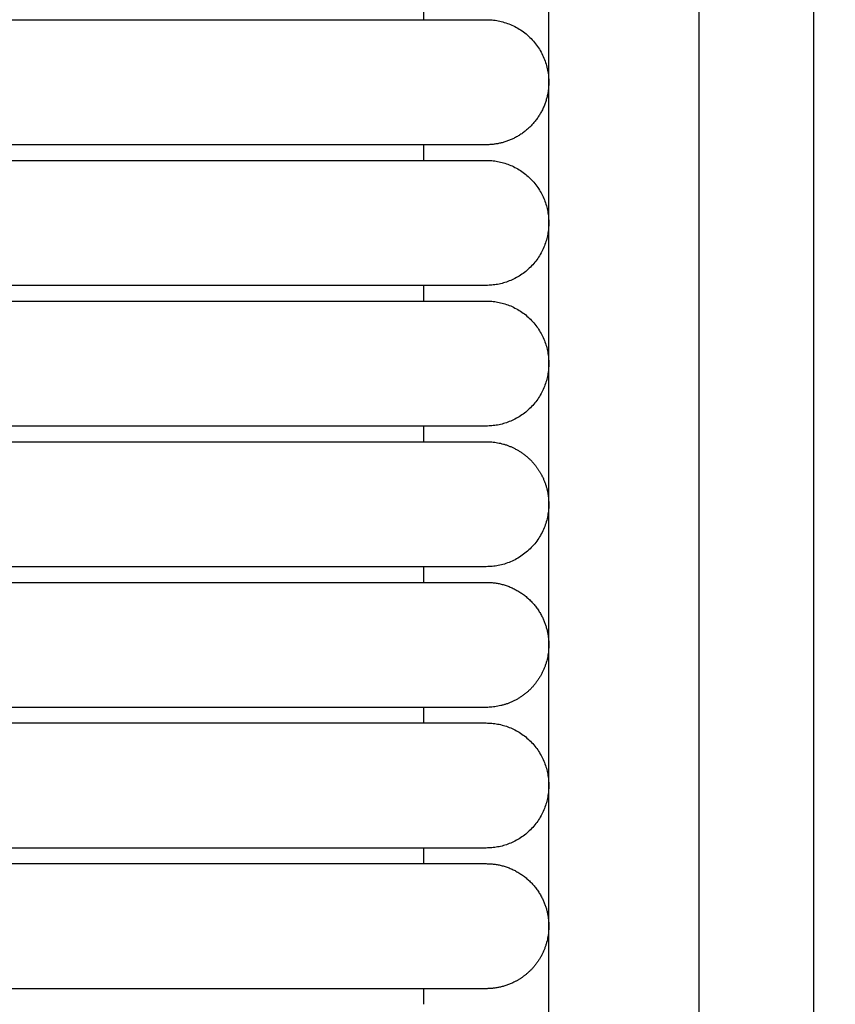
# Model space of a CAD drawing. Header units: millimetres. Extents: x -31695 to -19845, y -5614 to 7253.
# Tile 97 of 256: x -31380 to -31354, y 4982 to 5013. Entities that reach past the tile are written whole.
import ezdxf

# ---------------------------------------------------------------- set-up
doc = ezdxf.new("R2010")
doc.units = ezdxf.units.MM
doc.layers.add('2d', color=7, linetype='Continuous', true_color=0x000000)

msp = doc.modelspace()

# ---------------------------------------------------------------- linework, layer by layer
at = {"layer": '2d', "linetype": 'Continuous', "lineweight": -3}
msp.add_lwpolyline([(-31363.204, 4642.495), (-31363.204, 5407.495)], dxfattribs=at)
for points, knots in [([(-31357.749, 4624.902), (-31357.832, 4626.341), (-31357.901, 4627.78), (-31357.96, 4629.221), (-31358.024, 4630.779), (-31358.076, 4632.338), (-31358.12, 4633.897), (-31358.166, 4635.575), (-31358.204, 4637.252), (-31358.234, 4638.931), (-31358.268, 4640.756), (-31358.293, 4642.581), (-31358.313, 4644.407), (-31358.334, 4646.353), (-31358.349, 4648.299), (-31358.361, 4650.245), (-31358.373, 4652.277), (-31358.38, 4654.31), (-31358.385, 4656.342), (-31358.391, 4658.489), (-31358.393, 4660.636), (-31358.395, 4662.783), (-31358.397, 4666.01), (-31358.397, 4669.236), (-31358.397, 4672.463), (-31358.396, 4682.95), (-31358.396, 4693.438), (-31358.396, 4703.926), (-31358.396, 4715.826), (-31358.396, 4727.727), (-31358.396, 4739.627), (-31358.396, 4752.869), (-31358.396, 4766.11), (-31358.396, 4779.351), (-31358.396, 4793.947), (-31358.396, 4808.544), (-31358.396, 4823.14), (-31358.396, 4854.606), (-31358.396, 4886.071), (-31358.396, 4917.536), (-31358.396, 4950.544), (-31358.396, 4983.553), (-31358.396, 5016.561), (-31358.396, 5049.57), (-31358.396, 5082.578), (-31358.396, 5115.586), (-31358.396, 5131.318), (-31358.396, 5147.051), (-31358.396, 5162.784), (-31358.396, 5178.517), (-31358.396, 5194.251), (-31358.396, 5209.983), (-31358.396, 5217.281), (-31358.396, 5224.579), (-31358.396, 5231.877), (-31358.396, 5239.175), (-31358.396, 5246.473), (-31358.396, 5253.771), (-31358.396, 5259.091), (-31358.396, 5264.412), (-31358.396, 5269.732)], [0, 0, 0, 0, 4.32571, 4.32571, 4.32571, 9.006348, 9.006348, 9.006348, 14.041632, 14.041632, 14.041632, 19.519096, 19.519096, 19.519096, 25.35732, 25.35732, 25.35732, 31.454857, 31.454857, 31.454857, 37.895938, 37.895938, 37.895938, 47.575429, 47.575429, 47.575429, 79.038556, 79.038556, 79.038556, 114.740207, 114.740207, 114.740207, 154.464201, 154.464201, 154.464201, 198.253062, 198.253062, 198.253062, 292.648844, 292.648844, 292.648844, 391.674129, 391.674129, 391.674129, 490.698643, 490.698643, 490.698643, 537.896832, 537.896832, 537.896832, 585.096367, 585.096367, 585.096367, 606.990068, 606.990068, 606.990068, 628.884072, 628.884072, 628.884072, 644.845046, 644.845046, 644.845046, 644.845046]), ([(-31354.038, 4625.082), (-31354.121, 4626.499), (-31354.19, 4627.927), (-31354.249, 4629.346), (-31354.313, 4630.891), (-31354.365, 4632.436), (-31354.409, 4633.982), (-31354.456, 4635.649), (-31354.494, 4637.316), (-31354.525, 4638.984), (-31354.559, 4640.802), (-31354.585, 4642.619), (-31354.606, 4644.437), (-31354.628, 4646.378), (-31354.644, 4648.318), (-31354.656, 4650.259), (-31354.669, 4652.288), (-31354.677, 4654.317), (-31354.683, 4656.346), (-31354.69, 4658.491), (-31354.693, 4660.636), (-31354.695, 4662.782), (-31354.698, 4665.264), (-31354.699, 4667.746), (-31354.7, 4670.228), (-31354.7, 4670.972), (-31354.7, 4671.716), (-31354.7, 4672.46), (-31354.703, 4682.948), (-31354.706, 4693.436), (-31354.708, 4703.924), (-31354.71, 4715.824), (-31354.712, 4727.725), (-31354.714, 4739.626), (-31354.715, 4752.867), (-31354.717, 4766.109), (-31354.718, 4779.35), (-31354.719, 4793.947), (-31354.72, 4808.543), (-31354.721, 4823.14), (-31354.722, 4854.605), (-31354.723, 4886.07), (-31354.723, 4917.536), (-31354.723, 4950.544), (-31354.723, 4983.553), (-31354.723, 5016.561), (-31354.723, 5049.569), (-31354.723, 5082.578), (-31354.723, 5115.586), (-31354.723, 5131.319), (-31354.723, 5147.051), (-31354.722, 5162.784), (-31354.722, 5178.517), (-31354.721, 5194.251), (-31354.721, 5209.984), (-31354.72, 5217.282), (-31354.72, 5224.58), (-31354.719, 5231.878), (-31354.719, 5238.188), (-31354.718, 5244.497), (-31354.718, 5250.807)], [0, 0, 0, 0, 4.271346, 4.271346, 4.271346, 8.910793, 8.910793, 8.910793, 13.915218, 13.915218, 13.915218, 19.369775, 19.369775, 19.369775, 25.191998, 25.191998, 25.191998, 31.279337, 31.279337, 31.279337, 37.714779, 37.714779, 37.714779, 45.161136, 45.161136, 45.161136, 47.392834, 47.392834, 47.392834, 78.857016, 78.857016, 78.857016, 114.55941, 114.55941, 114.55941, 154.283912, 154.283912, 154.283912, 198.073133, 198.073133, 198.073133, 292.469323, 292.469323, 292.469323, 391.494727, 391.494727, 391.494727, 490.51936, 490.51936, 490.51936, 537.717708, 537.717708, 537.717708, 584.917492, 584.917492, 584.917492, 606.811354, 606.811354, 606.811354, 625.740521, 625.740521, 625.740521, 625.740521])]:
    msp.add_open_spline(points, degree=3, knots=knots, dxfattribs=at)
for points in [[(-31367.204, 5013.495), (-31367.204, 5013.745), (-31367.204, 5013.995)], [(-31400.898, 5013.495), (-31386.551, 5013.495), (-31372.204, 5013.495)], [(-31372.204, 5009.495), (-31380.974, 5009.495), (-31389.743, 5009.495)], [(-31367.204, 5008.995), (-31367.204, 5009.245), (-31367.204, 5009.495)], [(-31389.743, 5008.995), (-31380.974, 5008.995), (-31372.204, 5008.995)], [(-31372.204, 5004.995), (-31380.974, 5004.995), (-31389.743, 5004.995)], [(-31367.204, 5004.495), (-31367.204, 5004.745), (-31367.204, 5004.995)], [(-31389.743, 5004.495), (-31380.974, 5004.495), (-31372.204, 5004.495)], [(-31372.204, 5000.495), (-31380.974, 5000.495), (-31389.743, 5000.495)], [(-31367.204, 4999.995), (-31367.204, 5000.245), (-31367.204, 5000.495)], [(-31389.743, 4999.995), (-31380.974, 4999.995), (-31372.204, 4999.995)], [(-31372.204, 4995.995), (-31380.974, 4995.995), (-31389.743, 4995.995)], [(-31367.204, 4995.495), (-31367.204, 4995.745), (-31367.204, 4995.995)], [(-31400.898, 4995.495), (-31386.551, 4995.495), (-31372.204, 4995.495)], [(-31372.204, 4991.495), (-31380.974, 4991.495), (-31389.743, 4991.495)], [(-31367.204, 4990.995), (-31367.204, 4991.245), (-31367.204, 4991.495)], [(-31389.743, 4990.995), (-31380.974, 4990.995), (-31372.204, 4990.995)], [(-31372.204, 4986.995), (-31380.974, 4986.995), (-31389.743, 4986.995)], [(-31367.204, 4986.495), (-31367.204, 4986.745), (-31367.204, 4986.995)], [(-31400.898, 4986.495), (-31386.551, 4986.495), (-31372.204, 4986.495)], [(-31372.204, 4982.495), (-31380.974, 4982.495), (-31389.743, 4982.495)], [(-31367.204, 4981.995), (-31367.204, 4982.245), (-31367.204, 4982.495)]]:
    msp.add_open_spline(points, degree=2, dxfattribs=at)
for points, weights, knots in [([(-31372.204, 5013.495), (-31369.305, 5013.495), (-31367.255, 5013.495), (-31365.204, 5013.495), (-31365.204, 5013.495)], [1, 0.853553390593, 0.853553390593, 0.853553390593, 1], [0, 0, 0, 5.79899, 5.79899, 11.59798, 11.59798, 11.59798]), ([(-31365.204, 5013.495), (-31363.204, 5013.495), (-31363.204, 5011.495), (-31363.204, 5010.269), (-31364.296, 5009.713)], [1, 0.707106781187, 1, 0.797556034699, 0.874965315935], [12.566371, 12.566371, 12.566371, 15.707963, 15.707963, 17.879391, 17.879391, 17.879391]), ([(-31365.204, 5009.495), (-31365.204, 5009.495), (-31367.255, 5009.495), (-31369.305, 5009.495), (-31372.204, 5009.495)], [1, 0.853553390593, 0.853553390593, 0.853553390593, 1], [0, 0, 0, 5.79899, 5.79899, 11.59798, 11.59798, 11.59798]), ([(-31372.204, 5008.995), (-31369.305, 5008.995), (-31367.255, 5008.995), (-31365.204, 5008.995), (-31365.204, 5008.995)], [1, 0.853553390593, 0.853553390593, 0.853553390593, 1], [0, 0, 0, 5.79899, 5.79899, 11.59798, 11.59798, 11.59798]), ([(-31365.204, 5008.995), (-31363.204, 5008.995), (-31363.204, 5006.995), (-31363.204, 5004.995), (-31365.204, 5004.995)], [1, 0.707106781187, 1, 0.707106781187, 1], [12.566371, 12.566371, 12.566371, 15.707963, 15.707963, 18.849556, 18.849556, 18.849556]), ([(-31365.204, 5004.995), (-31365.204, 5004.995), (-31367.255, 5004.995), (-31369.305, 5004.995), (-31372.204, 5004.995)], [1, 0.853553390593, 0.853553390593, 0.853553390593, 1], [0, 0, 0, 5.79899, 5.79899, 11.59798, 11.59798, 11.59798]), ([(-31372.204, 5004.495), (-31369.305, 5004.495), (-31367.255, 5004.495), (-31365.204, 5004.495), (-31365.204, 5004.495)], [1, 0.853553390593, 0.853553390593, 0.853553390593, 1], [0, 0, 0, 5.79899, 5.79899, 11.59798, 11.59798, 11.59798]), ([(-31365.204, 5004.495), (-31363.204, 5004.495), (-31363.204, 5002.495), (-31363.204, 5000.495), (-31365.204, 5000.495)], [1, 0.707106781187, 1, 0.707106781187, 1], [6.283185, 6.283185, 6.283185, 9.424778, 9.424778, 12.566371, 12.566371, 12.566371]), ([(-31365.204, 5000.495), (-31365.204, 5000.495), (-31367.255, 5000.495), (-31369.305, 5000.495), (-31372.204, 5000.495)], [1, 0.853553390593, 0.853553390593, 0.853553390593, 1], [0, 0, 0, 5.79899, 5.79899, 11.59798, 11.59798, 11.59798]), ([(-31372.204, 4999.995), (-31369.305, 4999.995), (-31367.255, 4999.995), (-31365.204, 4999.995), (-31365.204, 4999.995)], [1, 0.853553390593, 0.853553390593, 0.853553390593, 1], [0, 0, 0, 5.79899, 5.79899, 11.59798, 11.59798, 11.59798]), ([(-31365.204, 4999.995), (-31364.376, 4999.995), (-31363.79, 4999.409), (-31363.566, 4999.185), (-31363.422, 4998.903)], [1, 0.853553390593, 0.853553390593, 0.853553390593, 0.874965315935], [0, 0, 0, 1.656854, 1.656854, 2.290392, 2.290392, 2.290392]), ([(-31363.422, 4998.903), (-31363.204, 4998.475), (-31363.204, 4997.995), (-31363.204, 4995.995), (-31365.204, 4995.995)], [0.874965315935, 0.909550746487, 1, 0.707106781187, 1], [14.737798, 14.737798, 14.737798, 15.707963, 15.707963, 18.849556, 18.849556, 18.849556]), ([(-31365.204, 4995.995), (-31365.204, 4995.995), (-31367.255, 4995.995), (-31369.305, 4995.995), (-31372.204, 4995.995)], [1, 0.853553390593, 0.853553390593, 0.853553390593, 1], [0, 0, 0, 5.79899, 5.79899, 11.59798, 11.59798, 11.59798]), ([(-31372.204, 4995.495), (-31369.305, 4995.495), (-31367.255, 4995.495), (-31365.204, 4995.495), (-31365.204, 4995.495)], [1, 0.853553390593, 0.853553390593, 0.853553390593, 1], [0, 0, 0, 5.79899, 5.79899, 11.59798, 11.59798, 11.59798]), ([(-31363.422, 4994.403), (-31363.204, 4993.975), (-31363.204, 4993.495), (-31363.204, 4992.667), (-31363.79, 4992.081), (-31364.376, 4991.495), (-31365.204, 4991.495)], [0.874965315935, 0.909550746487, 1, 0.853553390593, 0.853553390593, 0.853553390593, 1], [2.290392, 2.290392, 2.290392, 3.313708, 3.313708, 4.970563, 4.970563, 6.627417, 6.627417, 6.627417]), ([(-31365.204, 4991.495), (-31365.204, 4991.495), (-31367.255, 4991.495), (-31369.305, 4991.495), (-31372.204, 4991.495)], [1, 0.853553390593, 0.853553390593, 0.853553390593, 1], [0, 0, 0, 5.79899, 5.79899, 11.59798, 11.59798, 11.59798]), ([(-31372.204, 4990.995), (-31369.305, 4990.995), (-31367.255, 4990.995), (-31365.204, 4990.995), (-31365.204, 4990.995)], [1, 0.853553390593, 0.853553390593, 0.853553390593, 1], [0, 0, 0, 5.79899, 5.79899, 11.59798, 11.59798, 11.59798]), ([(-31365.204, 4990.995), (-31363.204, 4990.995), (-31363.204, 4988.995), (-31363.204, 4986.995), (-31365.204, 4986.995)], [1, 0.707106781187, 1, 0.707106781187, 1], [6.283185, 6.283185, 6.283185, 9.424778, 9.424778, 12.566371, 12.566371, 12.566371]), ([(-31365.204, 4986.995), (-31365.204, 4986.995), (-31367.255, 4986.995), (-31369.305, 4986.995), (-31372.204, 4986.995)], [1, 0.853553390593, 0.853553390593, 0.853553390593, 1], [0, 0, 0, 5.79899, 5.79899, 11.59798, 11.59798, 11.59798]), ([(-31372.204, 4986.495), (-31369.305, 4986.495), (-31367.255, 4986.495), (-31365.204, 4986.495), (-31365.204, 4986.495)], [1, 0.853553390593, 0.853553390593, 0.853553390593, 1], [0, 0, 0, 5.79899, 5.79899, 11.59798, 11.59798, 11.59798]), ([(-31363.422, 4985.403), (-31363.204, 4984.975), (-31363.204, 4984.495), (-31363.204, 4983.667), (-31363.79, 4983.081), (-31364.014, 4982.857), (-31364.296, 4982.713)], [0.874965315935, 0.909550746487, 1, 0.853553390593, 0.853553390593, 0.853553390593, 0.874965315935], [2.290392, 2.290392, 2.290392, 3.313708, 3.313708, 4.970563, 4.970563, 5.604101, 5.604101, 5.604101]), ([(-31365.204, 4982.495), (-31365.204, 4982.495), (-31367.255, 4982.495), (-31369.305, 4982.495), (-31372.204, 4982.495)], [1, 0.853553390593, 0.853553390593, 0.853553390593, 1], [0, 0, 0, 5.79899, 5.79899, 11.59798, 11.59798, 11.59798])]:
    msp.add_rational_spline(points, weights, degree=2, knots=knots, dxfattribs=at)
for points, weights in [([(-31364.296, 5009.713), (-31364.724, 5009.495), (-31365.204, 5009.495)], [0.874965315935, 0.909550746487, 1]), ([(-31365.204, 4995.495), (-31363.979, 4995.495), (-31363.422, 4994.403)], [1, 0.797556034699, 0.874965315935]), ([(-31365.204, 4986.495), (-31363.979, 4986.495), (-31363.422, 4985.403)], [1, 0.797556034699, 0.874965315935]), ([(-31364.296, 4982.713), (-31364.724, 4982.495), (-31365.204, 4982.495)], [0.874965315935, 0.909550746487, 1])]:
    msp.add_rational_spline(points, weights, degree=2, dxfattribs=at)

doc.saveas('drawing.dxf')
